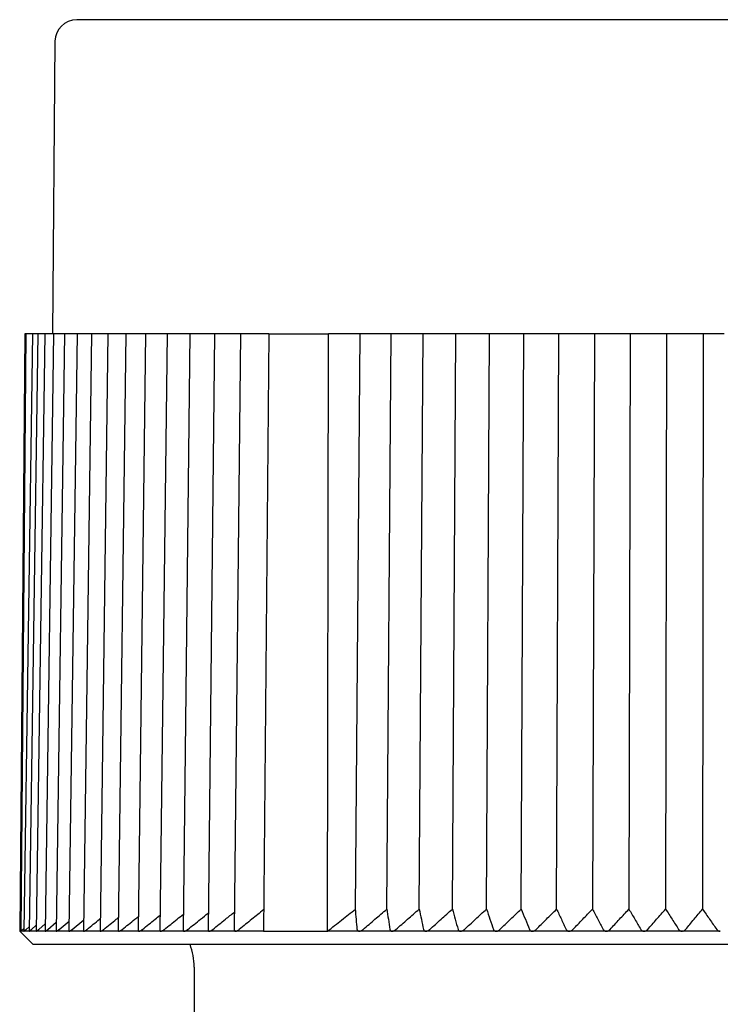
# Model space of a CAD drawing. Header units: millimetres. Extents: x 8 to 306, y 12 to 217.
# Tile 2 of 22: x 27 to 43, y 194 to 217. Entities that reach past the tile are written whole.
import ezdxf

# ---------------------------------------------------------------- set-up
doc = ezdxf.new("R2010")
doc.units = ezdxf.units.MM

msp = doc.modelspace()

# ---------------------------------------------------------------- linework, layer by layer
at = {"color": 7, "linetype": 'Continuous', "lineweight": 30}
for p, q in [((28.056, 216.482), (27.997, 209.777)), ((27.367, 209.777), (27.247, 196.077)), ((27.39, 209.777), (27.274, 196.077)), ((27.544, 209.777), (27.345, 196.078)), ((27.39, 209.777), (27.367, 209.777)), ((27.544, 209.777), (27.39, 209.777)), ((27.66, 209.777), (27.462, 196.079)), ((27.594, 209.777), (27.544, 209.777)), ((27.66, 209.777), (27.594, 209.777)), ((27.82, 209.777), (27.624, 196.08)), ((27.714, 209.777), (27.66, 209.777)), ((27.82, 209.777), (27.714, 209.777)), ((27.879, 209.777), (27.82, 209.777)), ((28.024, 209.777), (27.831, 196.081)), ((28.024, 209.777), (27.879, 209.777)), ((28.088, 209.777), (28.024, 209.777)), ((28.272, 209.777), (28.081, 196.082)), ((28.272, 209.777), (28.088, 209.777)), ((28.341, 209.777), (28.272, 209.777)), ((28.562, 209.777), (28.341, 209.777)), ((28.562, 209.777), (28.376, 196.084)), ((28.636, 209.777), (28.562, 209.777)), ((28.895, 209.777), (28.636, 209.777)), ((28.895, 209.777), (28.712, 196.086)), ((28.974, 209.777), (28.895, 209.777)), ((29.269, 209.777), (28.974, 209.777)), ((29.269, 209.777), (29.09, 196.088)), ((29.352, 209.777), (29.269, 209.777)), ((29.682, 209.777), (29.352, 209.777)), ((29.682, 209.777), (29.509, 196.091)), ((29.771, 209.777), (29.682, 209.777)), ((30.135, 209.777), (29.771, 209.777)), ((30.135, 209.777), (29.967, 196.094)), ((30.229, 209.777), (30.135, 209.777)), ((30.626, 209.777), (30.229, 209.777)), ((30.626, 209.777), (30.464, 196.097)), ((30.725, 209.777), (30.626, 209.777)), ((31.152, 209.777), (30.725, 209.777)), ((31.152, 209.777), (30.997, 196.1)), ((31.257, 209.777), (31.152, 209.777)), ((31.714, 209.777), (31.257, 209.777)), ((31.714, 209.777), (31.566, 196.104)), ((31.824, 209.777), (31.714, 209.777)), ((32.309, 209.777), (31.824, 209.777)), ((32.309, 209.777), (32.168, 196.107)), ((32.424, 209.777), (32.309, 209.777)), ((32.957, 209.777), (32.424, 209.777)), ((32.957, 209.777), (32.836, 196.077)), ((32.957, 209.777), (34.328, 209.777)), ((34.304, 196.077), (34.328, 209.777)), ((35.053, 209.777), (34.328, 209.777)), ((34.948, 196.584), (35.053, 209.777)), ((35.094, 209.777), (35.053, 209.777)), ((35.229, 209.777), (35.094, 209.777)), ((35.762, 209.777), (35.229, 209.777)), ((35.666, 196.584), (35.762, 209.777)), ((35.834, 209.777), (35.762, 209.777)), ((35.974, 209.777), (35.834, 209.777)), ((36.495, 209.777), (35.974, 209.777)), ((36.407, 196.584), (36.495, 209.777)), ((36.596, 209.777), (36.495, 209.777)), ((36.74, 209.777), (36.596, 209.777)), ((37.248, 209.777), (36.74, 209.777)), ((37.169, 196.584), (37.248, 209.777)), ((37.378, 209.777), (37.248, 209.777)), ((37.526, 209.777), (37.378, 209.777)), ((38.019, 209.777), (37.526, 209.777)), ((37.95, 196.584), (38.019, 209.777)), ((38.179, 209.777), (38.019, 209.777)), ((38.329, 209.777), (38.179, 209.777)), ((38.808, 209.777), (38.329, 209.777)), ((38.747, 196.584), (38.808, 209.777)), ((38.995, 209.777), (38.808, 209.777)), ((39.149, 209.777), (38.995, 209.777)), ((39.61, 209.777), (39.149, 209.777)), ((39.559, 196.584), (39.61, 209.777)), ((39.826, 209.777), (39.61, 209.777)), ((39.981, 209.777), (39.826, 209.777)), ((40.424, 209.777), (39.981, 209.777)), ((40.424, 209.777), (40.383, 196.584)), ((40.667, 209.777), (40.424, 209.777)), ((40.825, 209.777), (40.667, 209.777)), ((41.248, 209.777), (40.825, 209.777)), ((41.248, 209.777), (41.216, 196.584)), ((41.518, 209.777), (41.248, 209.777)), ((41.677, 209.777), (41.518, 209.777)), ((42.08, 209.777), (41.677, 209.777)), ((42.08, 209.777), (42.058, 196.584)), ((42.376, 209.777), (42.08, 209.777)), ((42.536, 209.777), (42.376, 209.777)), ((42.917, 209.777), (42.536, 209.777)), ((42.917, 209.777), (42.904, 196.584)), ((43.238, 209.777), (42.917, 209.777)), ((43.398, 209.777), (43.238, 209.777)), ((27.517, 196.118), (27.626, 196.216)), ((27.683, 196.118), (27.833, 196.249)), ((27.895, 196.118), (28.084, 196.281)), ((28.15, 196.118), (28.379, 196.31)), ((28.45, 196.118), (28.716, 196.339)), ((27.247, 196.077), (27.547, 195.777)), ((27.247, 196.077), (27.274, 196.077)), ((27.274, 196.077), (27.346, 196.146)), ((27.345, 196.077), (27.274, 196.077)), ((27.463, 196.077), (27.346, 196.077)), ((27.395, 196.118), (27.463, 196.181)), ((27.626, 196.077), (27.463, 196.077)), ((27.834, 196.077), (27.626, 196.077)), ((28.086, 196.077), (27.834, 196.077)), ((28.382, 196.077), (28.087, 196.077)), ((28.72, 196.077), (28.383, 196.077)), ((29.101, 196.077), (28.721, 196.077)), ((29.522, 196.077), (29.102, 196.077)), ((29.983, 196.077), (29.523, 196.077)), ((30.482, 196.077), (29.984, 196.077)), ((31.019, 196.077), (30.484, 196.077)), ((31.591, 196.077), (31.02, 196.077)), ((32.197, 196.077), (31.592, 196.077)), ((32.836, 196.077), (32.198, 196.077)), ((32.836, 196.077), (34.304, 196.077)), ((35.032, 196.077), (34.304, 196.077)), ((35.032, 196.077), (35.033, 196.077)), ((35.785, 196.077), (35.033, 196.077)), ((35.785, 196.077), (35.786, 196.077)), ((36.56, 196.077), (35.786, 196.077)), ((36.56, 196.077), (36.561, 196.077)), ((37.355, 196.077), (36.561, 196.077)), ((37.355, 196.077), (37.357, 196.077)), ((38.169, 196.077), (37.357, 196.077)), ((38.169, 196.077), (38.171, 196.077)), ((38.999, 196.077), (38.171, 196.077)), ((38.999, 196.077), (39.001, 196.077)), ((39.843, 196.077), (39.001, 196.077)), ((40.698, 196.077), (39.845, 196.077)), ((41.562, 196.077), (40.699, 196.077)), ((41.562, 196.077), (41.563, 196.077)), ((42.432, 196.077), (41.563, 196.077)), ((42.442, 196.077), (42.433, 196.077)), ((43.307, 196.077), (42.443, 196.077)), ((27.547, 195.777), (60.447, 195.777)), ((31.247, 195.254), (31.247, 193.776))]:
    msp.add_line(p, q, dxfattribs=at)
for centre, radius, start, end in [((28.556, 216.477), 0.5, 90, 179.5), ((29.747, 195.254), 1.5, 0, 20.3975)]:
    msp.add_arc(centre, radius, start, end, dxfattribs=at)
for points, knots in [([(59.439, 216.977), (59.438, 216.977), (59.438, 216.977), (59.434, 216.977), (59.428, 216.977), (59.419, 216.977), (59.407, 216.977), (59.394, 216.977), (59.377, 216.977), (59.359, 216.977), (59.338, 216.977), (59.314, 216.977), (59.288, 216.977), (59.26, 216.977), (59.235, 216.977), (59.217, 216.977), (59.205, 216.977), (59.193, 216.977), (59.181, 216.977), (59.163, 216.977), (59.14, 216.977), (59.107, 216.977), (59.067, 216.977), (59.02, 216.977), (58.97, 216.977), (58.917, 216.977), (58.861, 216.977), (58.802, 216.977), (58.743, 216.977), (58.683, 216.977), (58.622, 216.977), (58.558, 216.977), (58.493, 216.977), (58.425, 216.977), (58.37, 216.977), (58.329, 216.977), (58.303, 216.977), (58.277, 216.977), (58.251, 216.977), (58.225, 216.977), (58.198, 216.977), (58.171, 216.977), (58.124, 216.977), (58.056, 216.977), (57.969, 216.977), (57.883, 216.977), (57.798, 216.977), (57.711, 216.977), (57.621, 216.977), (57.528, 216.977), (57.433, 216.977), (57.335, 216.977), (57.235, 216.977), (57.133, 216.977), (57.028, 216.977), (56.935, 216.977), (56.853, 216.977), (56.783, 216.977), (56.712, 216.977), (56.641, 216.977), (56.569, 216.977), (56.496, 216.977), (56.422, 216.977), (56.333, 216.977), (56.229, 216.977), (56.109, 216.977), (55.986, 216.977), (55.861, 216.977), (55.733, 216.977), (55.602, 216.977), (55.469, 216.977), (55.333, 216.977), (55.196, 216.977), (55.057, 216.977), (54.916, 216.977), (54.774, 216.977), (54.629, 216.977), (54.483, 216.977), (54.336, 216.977), (54.187, 216.977), (54.038, 216.977), (53.889, 216.977), (53.737, 216.977), (53.583, 216.977), (53.427, 216.977), (53.268, 216.977), (53.107, 216.977), (52.944, 216.977), (52.78, 216.977), (52.614, 216.977), (52.469, 216.977), (52.344, 216.977), (52.241, 216.977), (52.137, 216.977), (52.032, 216.977), (51.928, 216.977), (51.822, 216.977), (51.717, 216.977), (51.591, 216.977), (51.443, 216.977), (51.274, 216.977), (51.105, 216.977), (50.933, 216.977), (50.758, 216.977), (50.582, 216.977), (50.404, 216.977), (50.225, 216.977), (50.045, 216.977), (49.864, 216.977), (49.719, 216.977), (49.612, 216.977), (49.544, 216.977), (49.475, 216.977), (49.406, 216.977), (49.336, 216.977), (49.267, 216.977), (49.198, 216.977), (49.103, 216.977), (48.983, 216.977), (48.836, 216.977), (48.673, 216.977), (48.493, 216.977), (48.295, 216.977), (48.096, 216.977), (47.897, 216.977), (47.697, 216.977), (47.496, 216.977), (47.295, 216.977), (47.136, 216.977), (47.021, 216.977), (46.949, 216.977), (46.878, 216.977), (46.807, 216.977), (46.717, 216.977), (46.605, 216.977), (46.451, 216.977), (46.276, 216.977), (46.079, 216.977), (45.881, 216.977), (45.684, 216.977), (45.486, 216.977), (45.289, 216.977), (45.084, 216.977), (44.872, 216.977), (44.654, 216.977), (44.435, 216.977), (44.216, 216.977), (44.004, 216.977), (43.798, 216.977), (43.599, 216.977), (43.401, 216.977), (43.203, 216.977), (43.006, 216.977), (42.81, 216.977), (42.616, 216.977), (42.423, 216.977), (42.229, 216.977), (42.036, 216.977), (41.843, 216.977), (41.65, 216.977), (41.499, 216.977), (41.39, 216.977), (41.322, 216.977), (41.254, 216.977), (41.185, 216.977), (41.092, 216.977), (40.974, 216.977), (40.812, 216.977), (40.628, 216.977), (40.422, 216.977), (40.217, 216.977), (40.013, 216.977), (39.81, 216.977), (39.608, 216.977), (39.412, 216.977), (39.223, 216.977), (39.039, 216.977), (38.857, 216.977), (38.675, 216.977), (38.494, 216.977), (38.352, 216.977), (38.249, 216.977), (38.186, 216.977), (38.122, 216.977), (38.059, 216.977), (37.995, 216.977), (37.932, 216.977), (37.869, 216.977), (37.761, 216.977), (37.61, 216.977), (37.421, 216.977), (37.241, 216.977), (37.069, 216.977), (36.898, 216.977), (36.727, 216.977), (36.556, 216.977), (36.385, 216.977), (36.215, 216.977), (36.046, 216.977), (35.879, 216.977), (35.712, 216.977), (35.567, 216.977), (35.443, 216.977), (35.339, 216.977), (35.235, 216.977), (35.133, 216.977), (35.031, 216.977), (34.929, 216.977), (34.828, 216.977), (34.709, 216.977), (34.572, 216.977), (34.417, 216.977), (34.264, 216.977), (34.112, 216.977), (33.96, 216.977), (33.809, 216.977), (33.66, 216.977), (33.512, 216.977), (33.365, 216.977), (33.221, 216.977), (33.078, 216.977), (32.937, 216.977), (32.798, 216.977), (32.662, 216.977), (32.527, 216.977), (32.395, 216.977), (32.265, 216.977), (32.139, 216.977), (32.014, 216.977), (31.891, 216.977), (31.769, 216.977), (31.647, 216.977), (31.528, 216.977), (31.411, 216.977), (31.296, 216.977), (31.183, 216.977), (31.087, 216.977), (31.006, 216.977), (30.94, 216.977), (30.875, 216.977), (30.811, 216.977), (30.747, 216.977), (30.685, 216.977), (30.623, 216.977), (30.551, 216.977), (30.469, 216.977), (30.377, 216.977), (30.288, 216.977), (30.2, 216.977), (30.114, 216.977), (30.029, 216.977), (29.947, 216.977), (29.867, 216.977), (29.789, 216.977), (29.713, 216.977), (29.655, 216.977), (29.613, 216.977), (29.586, 216.977), (29.56, 216.977), (29.534, 216.977), (29.508, 216.977), (29.483, 216.977), (29.458, 216.977), (29.424, 216.977), (29.382, 216.977), (29.333, 216.977), (29.28, 216.977), (29.224, 216.977), (29.165, 216.977), (29.109, 216.977), (29.056, 216.977), (29.005, 216.977), (28.957, 216.977), (28.911, 216.977), (28.878, 216.977), (28.854, 216.977), (28.84, 216.977), (28.827, 216.977), (28.813, 216.977), (28.797, 216.977), (28.777, 216.977), (28.752, 216.977), (28.724, 216.977), (28.696, 216.977), (28.671, 216.977), (28.648, 216.977), (28.627, 216.977), (28.609, 216.977), (28.593, 216.977), (28.58, 216.977), (28.569, 216.977), (28.561, 216.977), (28.557, 216.977), (28.556, 216.977), (28.556, 216.977)], [0, 0, 0, 0, 0.004101, 0.008198, 0.012292, 0.016383, 0.020471, 0.024485, 0.028498, 0.032511, 0.036524, 0.040538, 0.044555, 0.048573, 0.052595, 0.054011, 0.055428, 0.056845, 0.058264, 0.059769, 0.062722, 0.065672, 0.070023, 0.07437, 0.078714, 0.083056, 0.087397, 0.091737, 0.096077, 0.100056, 0.104037, 0.108021, 0.112007, 0.115996, 0.11999, 0.121407, 0.122823, 0.124239, 0.125654, 0.127068, 0.128482, 0.129896, 0.131309, 0.135748, 0.140183, 0.144141, 0.148097, 0.152052, 0.156008, 0.160044, 0.164082, 0.168122, 0.172163, 0.176208, 0.180257, 0.18431, 0.186894, 0.189476, 0.192056, 0.194634, 0.197211, 0.199787, 0.202361, 0.204934, 0.208976, 0.213016, 0.217056, 0.221095, 0.225217, 0.229341, 0.233466, 0.237594, 0.241725, 0.24586, 0.25, 0.254133, 0.258262, 0.262386, 0.266506, 0.270624, 0.274666, 0.278706, 0.282746, 0.286785, 0.290907, 0.295031, 0.299156, 0.303284, 0.307415, 0.31155, 0.31569, 0.31822, 0.320748, 0.323274, 0.325798, 0.328321, 0.330843, 0.333364, 0.335883, 0.339841, 0.343797, 0.347753, 0.351708, 0.355745, 0.359783, 0.363822, 0.367864, 0.371909, 0.375957, 0.38001, 0.381533, 0.383056, 0.384577, 0.386098, 0.387619, 0.389139, 0.390658, 0.392177, 0.395358, 0.398537, 0.401715, 0.40597, 0.410223, 0.414477, 0.41873, 0.422985, 0.427242, 0.431501, 0.435764, 0.437266, 0.438768, 0.440271, 0.441773, 0.443192, 0.445977, 0.44876, 0.452864, 0.456965, 0.461063, 0.465159, 0.469254, 0.473349, 0.477444, 0.48195, 0.486457, 0.490967, 0.495481, 0.5, 0.504102, 0.5082, 0.512294, 0.516385, 0.520474, 0.524488, 0.528501, 0.532514, 0.536527, 0.540541, 0.544557, 0.548575, 0.552595, 0.554012, 0.555428, 0.556845, 0.558264, 0.559769, 0.562722, 0.565672, 0.570023, 0.57437, 0.578714, 0.583056, 0.587397, 0.591737, 0.596077, 0.600056, 0.604037, 0.608021, 0.612007, 0.615996, 0.61999, 0.621407, 0.622823, 0.624239, 0.625654, 0.627068, 0.628482, 0.629896, 0.631309, 0.635748, 0.640183, 0.644141, 0.648097, 0.652052, 0.656008, 0.660044, 0.664082, 0.668122, 0.672163, 0.676208, 0.680257, 0.68431, 0.686894, 0.689476, 0.692056, 0.694634, 0.697211, 0.699787, 0.702361, 0.704934, 0.708976, 0.713016, 0.717056, 0.721095, 0.725217, 0.729341, 0.733466, 0.737594, 0.741725, 0.74586, 0.75, 0.754133, 0.758262, 0.762386, 0.766506, 0.770624, 0.774666, 0.778706, 0.782746, 0.786785, 0.790907, 0.795031, 0.799156, 0.803284, 0.807415, 0.81155, 0.81569, 0.81822, 0.820748, 0.823274, 0.825798, 0.828321, 0.830843, 0.833364, 0.835883, 0.839841, 0.843797, 0.847753, 0.851708, 0.855745, 0.859783, 0.863822, 0.867864, 0.871909, 0.875957, 0.88001, 0.881533, 0.883056, 0.884577, 0.886098, 0.887619, 0.889139, 0.890658, 0.892177, 0.895358, 0.898537, 0.901715, 0.90597, 0.910223, 0.914477, 0.91873, 0.922985, 0.927242, 0.931501, 0.935764, 0.937266, 0.938768, 0.940271, 0.941773, 0.943192, 0.945976, 0.948759, 0.952862, 0.956962, 0.96106, 0.965157, 0.969252, 0.973346, 0.977441, 0.981947, 0.986455, 0.990966, 0.99548, 1, 1, 1, 1]), ([(29.598, 196.118), (29.695, 196.196), (29.819, 196.296), (29.944, 196.396), (29.971, 196.418)], [0, 0, 0, 0, 0.7784769, 1, 1, 1, 1]), ([(30.062, 196.118), (30.159, 196.196), (30.294, 196.305), (30.43, 196.413), (30.468, 196.443)], [0, 0, 0, 0, 0.718028, 1, 1, 1, 1]), ([(30.564, 196.118), (30.661, 196.196), (30.806, 196.313), (30.953, 196.429), (31.001, 196.468)], [0, 0, 0, 0, 0.667007, 1, 1, 1, 1]), ([(31.102, 196.118), (31.199, 196.196), (31.355, 196.321), (31.511, 196.446), (31.57, 196.493)], [0, 0, 0, 0, 0.623152, 1, 1, 1, 1]), ([(31.676, 196.118), (31.772, 196.196), (31.938, 196.33), (32.104, 196.462), (32.172, 196.517)], [0, 0, 0, 0, 0.58486, 1, 1, 1, 1]), ([(32.84, 196.568), (32.75, 196.496), (32.564, 196.347), (32.379, 196.196), (32.283, 196.118)], [0, 0, 0, 0, 0.482112, 1, 1, 1, 1]), ([(34.304, 196.077), (34.359, 196.12), (34.467, 196.206), (34.628, 196.334), (34.788, 196.46), (34.895, 196.543), (34.948, 196.584)], [0, 0, 0, 0, 0.2536691, 0.5048909, 0.7536673, 1, 1, 1, 1]), ([(34.987, 196.118), (34.98, 196.196), (34.967, 196.352), (34.954, 196.507), (34.948, 196.584)], [0, 0, 0, 0, 0.499996, 1, 1, 1, 1]), ([(35.122, 196.118), (35.213, 196.196), (35.394, 196.352), (35.575, 196.507), (35.666, 196.584)], [0, 0, 0, 0, 0.499996, 1, 1, 1, 1]), ([(35.666, 196.584), (35.678, 196.507), (35.701, 196.352), (35.724, 196.196), (35.735, 196.118)], [0, 0, 0, 0, 0.499996, 1, 1, 1, 1]), ([(35.875, 196.118), (35.964, 196.196), (36.141, 196.352), (36.318, 196.507), (36.407, 196.584)], [0, 0, 0, 0, 0.499996, 1, 1, 1, 1]), ([(36.407, 196.584), (36.424, 196.507), (36.457, 196.352), (36.49, 196.196), (36.507, 196.118)], [0, 0, 0, 0, 0.499996, 1, 1, 1, 1]), ([(36.651, 196.118), (36.737, 196.196), (36.909, 196.352), (37.083, 196.507), (37.169, 196.584)], [0, 0, 0, 0, 0.499996, 1, 1, 1, 1]), ([(37.169, 196.584), (37.191, 196.507), (37.234, 196.352), (37.277, 196.196), (37.299, 196.118)], [0, 0, 0, 0, 0.499996, 1, 1, 1, 1]), ([(37.446, 196.118), (37.53, 196.196), (37.698, 196.352), (37.866, 196.507), (37.95, 196.584)], [0, 0, 0, 0, 0.499996, 1, 1, 1, 1]), ([(37.95, 196.584), (37.977, 196.507), (38.03, 196.352), (38.083, 196.196), (38.109, 196.118)], [0, 0, 0, 0, 0.499996, 1, 1, 1, 1]), ([(38.26, 196.118), (38.341, 196.196), (38.503, 196.352), (38.666, 196.507), (38.747, 196.584)], [0, 0, 0, 0, 0.499996, 1, 1, 1, 1]), ([(38.747, 196.584), (38.779, 196.507), (38.842, 196.352), (38.904, 196.196), (38.936, 196.118)], [0, 0, 0, 0, 0.499996, 1, 1, 1, 1]), ([(39.089, 196.118), (39.167, 196.196), (39.323, 196.352), (39.48, 196.507), (39.559, 196.584)], [0, 0, 0, 0, 0.499996, 1, 1, 1, 1]), ([(39.559, 196.584), (39.595, 196.507), (39.668, 196.352), (39.74, 196.196), (39.776, 196.118)], [0, 0, 0, 0, 0.499996, 1, 1, 1, 1]), ([(39.932, 196.118), (40.007, 196.196), (40.157, 196.352), (40.307, 196.507), (40.383, 196.584)], [0, 0, 0, 0, 0.4999962, 1, 1, 1, 1]), ([(40.383, 196.584), (40.424, 196.507), (40.506, 196.352), (40.587, 196.196), (40.628, 196.118)], [0, 0, 0, 0, 0.499996, 1, 1, 1, 1]), ([(40.785, 196.118), (40.857, 196.196), (41, 196.352), (41.144, 196.507), (41.216, 196.584)], [0, 0, 0, 0, 0.499996, 1, 1, 1, 1]), ([(41.216, 196.584), (41.262, 196.507), (41.353, 196.352), (41.444, 196.196), (41.489, 196.118)], [0, 0, 0, 0, 0.499996, 1, 1, 1, 1]), ([(41.648, 196.118), (41.716, 196.196), (41.852, 196.352), (41.989, 196.507), (42.058, 196.584)], [0, 0, 0, 0, 0.499996, 1, 1, 1, 1]), ([(42.058, 196.584), (42.108, 196.507), (42.208, 196.352), (42.307, 196.196), (42.357, 196.118)], [0, 0, 0, 0, 0.499996, 1, 1, 1, 1]), ([(42.517, 196.118), (42.581, 196.196), (42.71, 196.352), (42.84, 196.507), (42.904, 196.584)], [0, 0, 0, 0, 0.499996, 1, 1, 1, 1]), ([(42.904, 196.584), (42.959, 196.507), (43.067, 196.352), (43.176, 196.196), (43.23, 196.118)], [0, 0, 0, 0, 0.499996, 1, 1, 1, 1]), ([(28.791, 196.118), (28.886, 196.196), (28.987, 196.279), (29.088, 196.361), (29.094, 196.366)], [0, 0, 0, 0, 0.942588, 1, 1, 1, 1]), ([(29.174, 196.118), (29.27, 196.196), (29.383, 196.288), (29.496, 196.379), (29.513, 196.392)], [0, 0, 0, 0, 0.851656, 1, 1, 1, 1]), ([(27.345, 196.078), (27.345, 196.078), (27.345, 196.077), (27.345, 196.077), (27.346, 196.077)], [0, 0, 0, 0, 0.22035, 1, 1, 1, 1]), ([(27.346, 196.077), (27.346, 196.077), (27.348, 196.078), (27.352, 196.08), (27.357, 196.085), (27.363, 196.09), (27.37, 196.096), (27.378, 196.103), (27.386, 196.11), (27.392, 196.115), (27.395, 196.118)], [0, 0, 0, 0, 0.127549, 0.255171, 0.381922, 0.508787, 0.628812, 0.749289, 0.8695, 1, 1, 1, 1]), ([(27.462, 196.079), (27.462, 196.078), (27.462, 196.077), (27.463, 196.077), (27.463, 196.077)], [0, 0, 0, 0, 0.475616, 1, 1, 1, 1]), ([(27.463, 196.077), (27.464, 196.077), (27.466, 196.078), (27.471, 196.08), (27.477, 196.085), (27.484, 196.09), (27.491, 196.096), (27.499, 196.103), (27.507, 196.11), (27.513, 196.115), (27.517, 196.118)], [0, 0, 0, 0, 0.1275487, 0.2551706, 0.3819219, 0.5087873, 0.6288122, 0.7492893, 0.8695002, 1, 1, 1, 1]), ([(27.624, 196.08), (27.624, 196.08), (27.624, 196.078), (27.625, 196.078), (27.626, 196.077), (27.626, 196.077)], [0, 0, 0, 0, 0.019043, 0.605072, 1, 1, 1, 1]), ([(27.626, 196.077), (27.627, 196.077), (27.63, 196.078), (27.635, 196.08), (27.642, 196.085), (27.649, 196.09), (27.657, 196.096), (27.665, 196.103), (27.674, 196.11), (27.68, 196.115), (27.683, 196.118)], [0, 0, 0, 0, 0.127549, 0.255171, 0.381922, 0.508787, 0.628812, 0.749289, 0.8695, 1, 1, 1, 1]), ([(27.831, 196.081), (27.831, 196.08), (27.831, 196.079), (27.832, 196.078), (27.834, 196.077), (27.834, 196.077)], [0, 0, 0, 0, 0.2168611, 0.6847124, 1, 1, 1, 1]), ([(27.834, 196.077), (27.836, 196.077), (27.838, 196.078), (27.844, 196.08), (27.851, 196.085), (27.859, 196.09), (27.867, 196.096), (27.876, 196.103), (27.885, 196.11), (27.892, 196.115), (27.895, 196.118)], [0, 0, 0, 0, 0.127549, 0.255171, 0.381922, 0.508787, 0.628812, 0.749289, 0.8695, 1, 1, 1, 1]), ([(28.082, 196.082), (28.082, 196.081), (28.082, 196.079), (28.084, 196.078), (28.086, 196.077), (28.086, 196.077)], [0, 0, 0, 0, 0.348302, 0.73763, 1, 1, 1, 1]), ([(28.086, 196.077), (28.088, 196.077), (28.091, 196.078), (28.098, 196.08), (28.105, 196.085), (28.114, 196.09), (28.122, 196.096), (28.131, 196.103), (28.141, 196.11), (28.147, 196.115), (28.15, 196.118)], [0, 0, 0, 0, 0.127549, 0.255171, 0.381922, 0.508787, 0.628812, 0.749289, 0.8695, 1, 1, 1, 1]), ([(28.376, 196.084), (28.376, 196.084), (28.375, 196.082), (28.377, 196.079), (28.379, 196.078), (28.381, 196.077), (28.382, 196.077)], [0, 0, 0, 0, 0.121277, 0.444372, 0.776307, 1, 1, 1, 1]), ([(28.382, 196.077), (28.384, 196.077), (28.388, 196.078), (28.395, 196.08), (28.403, 196.085), (28.412, 196.09), (28.421, 196.096), (28.43, 196.103), (28.44, 196.11), (28.446, 196.115), (28.45, 196.118)], [0, 0, 0, 0, 0.127549, 0.255171, 0.381922, 0.508787, 0.628812, 0.749289, 0.8695, 1, 1, 1, 1]), ([(28.712, 196.086), (28.712, 196.085), (28.712, 196.082), (28.714, 196.079), (28.717, 196.078), (28.72, 196.077), (28.721, 196.077)], [0, 0, 0, 0, 0.234952, 0.51625, 0.805245, 1, 1, 1, 1]), ([(28.721, 196.077), (28.723, 196.077), (28.727, 196.078), (28.734, 196.08), (28.743, 196.085), (28.752, 196.09), (28.762, 196.096), (28.771, 196.103), (28.781, 196.11), (28.788, 196.115), (28.791, 196.118)], [0, 0, 0, 0, 0.127549, 0.255171, 0.381922, 0.508787, 0.628812, 0.749289, 0.8695, 1, 1, 1, 1]), ([(29.09, 196.088), (29.09, 196.088), (29.09, 196.086), (29.091, 196.083), (29.094, 196.079), (29.097, 196.078), (29.1, 196.077), (29.101, 196.077)], [0, 0, 0, 0, 0.018086, 0.323052, 0.571957, 0.827672, 1, 1, 1, 1]), ([(29.101, 196.077), (29.103, 196.077), (29.108, 196.078), (29.116, 196.08), (29.125, 196.085), (29.135, 196.09), (29.145, 196.096), (29.154, 196.103), (29.164, 196.11), (29.171, 196.115), (29.174, 196.118)], [0, 0, 0, 0, 0.127549, 0.255171, 0.381922, 0.508787, 0.628812, 0.749289, 0.8695, 1, 1, 1, 1]), ([(29.509, 196.091), (29.509, 196.09), (29.509, 196.087), (29.511, 196.083), (29.514, 196.079), (29.518, 196.078), (29.521, 196.077), (29.523, 196.077)], [0, 0, 0, 0, 0.123196, 0.395516, 0.617777, 0.846119, 1, 1, 1, 1]), ([(29.523, 196.077), (29.525, 196.077), (29.53, 196.078), (29.539, 196.08), (29.548, 196.085), (29.558, 196.09), (29.568, 196.096), (29.578, 196.103), (29.588, 196.11), (29.595, 196.115), (29.598, 196.118)], [0, 0, 0, 0, 0.127549, 0.255171, 0.381922, 0.508787, 0.628812, 0.749289, 0.8695, 1, 1, 1, 1]), ([(29.968, 196.094), (29.968, 196.092), (29.968, 196.088), (29.97, 196.083), (29.974, 196.079), (29.978, 196.078), (29.982, 196.077), (29.984, 196.077)], [0, 0, 0, 0, 0.207997, 0.453979, 0.654744, 0.861002, 1, 1, 1, 1]), ([(29.984, 196.077), (29.986, 196.077), (29.991, 196.078), (30.001, 196.08), (30.011, 196.085), (30.021, 196.09), (30.031, 196.096), (30.041, 196.103), (30.052, 196.11), (30.058, 196.115), (30.062, 196.118)], [0, 0, 0, 0, 0.1275487, 0.2551706, 0.3819219, 0.5087873, 0.6288122, 0.7492893, 0.8695002, 1, 1, 1, 1]), ([(30.464, 196.097), (30.464, 196.096), (30.464, 196.093), (30.465, 196.088), (30.468, 196.083), (30.472, 196.079), (30.477, 196.078), (30.481, 196.077), (30.483, 196.077)], [0, 0, 0, 0, 0.061178, 0.27955, 0.503309, 0.685936, 0.87356, 1, 1, 1, 1]), ([(30.483, 196.077), (30.486, 196.077), (30.491, 196.078), (30.501, 196.08), (30.511, 196.085), (30.521, 196.089), (30.53, 196.094), (30.54, 196.101), (30.551, 196.109), (30.56, 196.115), (30.564, 196.118)], [0, 0, 0, 0, 0.125386, 0.255199, 0.380459, 0.508828, 0.59743, 0.686728, 0.869499, 1, 1, 1, 1]), ([(30.997, 196.1), (30.997, 196.098), (30.997, 196.094), (30.999, 196.088), (31.003, 196.083), (31.008, 196.079), (31.013, 196.078), (31.018, 196.077), (31.019, 196.077)], [0, 0, 0, 0, 0.13995, 0.339999, 0.544984, 0.712287, 0.884168, 1, 1, 1, 1]), ([(31.019, 196.077), (31.022, 196.077), (31.028, 196.078), (31.038, 196.08), (31.049, 196.085), (31.059, 196.089), (31.068, 196.094), (31.078, 196.101), (31.09, 196.109), (31.098, 196.115), (31.102, 196.118)], [0, 0, 0, 0, 0.1253864, 0.2551992, 0.3804593, 0.5088276, 0.5974303, 0.6867275, 0.8694991, 1, 1, 1, 1]), ([(31.566, 196.104), (31.566, 196.102), (31.566, 196.099), (31.567, 196.094), (31.569, 196.088), (31.573, 196.083), (31.579, 196.079), (31.585, 196.078), (31.59, 196.077), (31.591, 196.077)], [0, 0, 0, 0, 0.077096, 0.208434, 0.392554, 0.581216, 0.735197, 0.893392, 1, 1, 1, 1]), ([(31.591, 196.077), (31.594, 196.077), (31.601, 196.078), (31.611, 196.08), (31.622, 196.085), (31.633, 196.089), (31.642, 196.094), (31.652, 196.101), (31.664, 196.109), (31.672, 196.115), (31.676, 196.118)], [0, 0, 0, 0, 0.125386, 0.255199, 0.380459, 0.508828, 0.59743, 0.686728, 0.869499, 1, 1, 1, 1]), ([(32.168, 196.107), (32.168, 196.107), (32.168, 196.104), (32.169, 196.1), (32.17, 196.094), (32.173, 196.088), (32.178, 196.083), (32.184, 196.079), (32.191, 196.078), (32.195, 196.077), (32.197, 196.077)], [0, 0, 0, 0, 0.0254745, 0.1460822, 0.2676028, 0.4379598, 0.6125196, 0.7549912, 0.9013607, 1, 1, 1, 1]), ([(32.197, 196.077), (32.201, 196.077), (32.207, 196.078), (32.218, 196.08), (32.23, 196.085), (32.242, 196.09), (32.255, 196.098), (32.269, 196.107), (32.278, 196.114), (32.283, 196.118)], [0, 0, 0, 0, 0.125402, 0.25523, 0.380506, 0.50889, 0.661138, 0.816643, 1, 1, 1, 1]), ([(34.987, 196.118), (34.987, 196.115), (34.988, 196.11), (34.99, 196.102), (34.994, 196.094), (35, 196.088), (35.008, 196.083), (35.016, 196.079), (35.024, 196.078), (35.03, 196.077), (35.032, 196.077)], [0, 0, 0, 0, 0.1328508, 0.2659873, 0.3986337, 0.5424524, 0.6861038, 0.8066927, 0.9272025, 1, 1, 1, 1]), ([(35.033, 196.077), (35.037, 196.077), (35.045, 196.078), (35.058, 196.081), (35.07, 196.085), (35.08, 196.089), (35.088, 196.094), (35.096, 196.098), (35.105, 196.104), (35.114, 196.111), (35.12, 196.116), (35.122, 196.118)], [0, 0, 0, 0, 0.128792, 0.262266, 0.390914, 0.522779, 0.565372, 0.671696, 0.779042, 0.889139, 1, 1, 1, 1]), ([(35.735, 196.118), (35.736, 196.115), (35.737, 196.11), (35.74, 196.102), (35.745, 196.094), (35.751, 196.088), (35.759, 196.083), (35.768, 196.079), (35.777, 196.078), (35.782, 196.077), (35.785, 196.077)], [0, 0, 0, 0, 0.1328508, 0.2659873, 0.3986337, 0.5424524, 0.6861038, 0.8066927, 0.9272025, 1, 1, 1, 1]), ([(35.786, 196.077), (35.79, 196.077), (35.798, 196.078), (35.81, 196.081), (35.823, 196.085), (35.834, 196.09), (35.843, 196.095), (35.852, 196.1), (35.861, 196.106), (35.868, 196.112), (35.873, 196.116), (35.875, 196.118)], [0, 0, 0, 0, 0.126318, 0.257052, 0.381083, 0.508037, 0.605936, 0.704739, 0.805984, 0.907913, 1, 1, 1, 1]), ([(36.507, 196.118), (36.508, 196.115), (36.509, 196.11), (36.513, 196.102), (36.518, 196.094), (36.525, 196.088), (36.533, 196.083), (36.543, 196.079), (36.552, 196.078), (36.558, 196.077), (36.56, 196.077)], [0, 0, 0, 0, 0.132851, 0.265987, 0.398634, 0.542452, 0.686104, 0.806693, 0.927202, 1, 1, 1, 1]), ([(36.561, 196.077), (36.565, 196.077), (36.573, 196.078), (36.585, 196.08), (36.596, 196.084), (36.605, 196.088), (36.614, 196.092), (36.623, 196.097), (36.631, 196.102), (36.641, 196.109), (36.647, 196.115), (36.651, 196.118)], [0, 0, 0, 0, 0.123954, 0.252081, 0.351196, 0.451854, 0.546814, 0.6427, 0.741103, 0.840212, 1, 1, 1, 1]), ([(37.299, 196.118), (37.3, 196.115), (37.302, 196.11), (37.306, 196.102), (37.312, 196.094), (37.319, 196.088), (37.328, 196.083), (37.338, 196.079), (37.347, 196.078), (37.353, 196.077), (37.355, 196.077)], [0, 0, 0, 0, 0.132851, 0.265987, 0.398634, 0.542452, 0.686104, 0.806693, 0.927202, 1, 1, 1, 1]), ([(37.357, 196.077), (37.361, 196.077), (37.369, 196.078), (37.382, 196.081), (37.394, 196.085), (37.404, 196.089), (37.413, 196.093), (37.421, 196.098), (37.429, 196.104), (37.438, 196.11), (37.443, 196.116), (37.446, 196.118)], [0, 0, 0, 0, 0.1217471, 0.2474455, 0.3965253, 0.4852067, 0.5747372, 0.6665943, 0.7591108, 0.8790495, 1, 1, 1, 1]), ([(38.109, 196.118), (38.11, 196.115), (38.112, 196.11), (38.117, 196.102), (38.124, 196.094), (38.132, 196.088), (38.141, 196.083), (38.152, 196.079), (38.161, 196.078), (38.167, 196.077), (38.169, 196.077)], [0, 0, 0, 0, 0.132851, 0.265987, 0.398634, 0.542452, 0.686104, 0.806693, 0.927202, 1, 1, 1, 1]), ([(38.171, 196.077), (38.175, 196.077), (38.183, 196.078), (38.194, 196.08), (38.205, 196.083), (38.213, 196.087), (38.221, 196.09), (38.229, 196.095), (38.238, 196.1), (38.249, 196.108), (38.256, 196.115), (38.26, 196.118)], [0, 0, 0, 0, 0.119699, 0.243153, 0.342333, 0.426611, 0.511704, 0.599051, 0.687045, 0.842325, 1, 1, 1, 1]), ([(38.936, 196.118), (38.937, 196.115), (38.939, 196.11), (38.945, 196.102), (38.952, 196.094), (38.96, 196.088), (38.97, 196.083), (38.981, 196.079), (38.991, 196.078), (38.997, 196.077), (38.999, 196.077)], [0, 0, 0, 0, 0.132851, 0.265987, 0.398634, 0.542452, 0.686104, 0.806693, 0.927202, 1, 1, 1, 1]), ([(39.001, 196.077), (39.005, 196.077), (39.013, 196.078), (39.023, 196.08), (39.031, 196.082), (39.038, 196.084), (39.046, 196.088), (39.053, 196.091), (39.061, 196.096), (39.068, 196.101), (39.078, 196.108), (39.085, 196.114), (39.089, 196.118)], [0, 0, 0, 0, 0.117857, 0.239297, 0.288912, 0.36908, 0.450027, 0.533155, 0.616917, 0.711213, 0.806164, 1, 1, 1, 1]), ([(39.776, 196.118), (39.777, 196.115), (39.78, 196.11), (39.786, 196.102), (39.793, 196.094), (39.803, 196.088), (39.813, 196.083), (39.824, 196.079), (39.834, 196.078), (39.841, 196.077), (39.844, 196.077)], [0, 0, 0, 0, 0.13166, 0.263603, 0.395061, 0.537591, 0.679954, 0.799278, 0.918524, 1, 1, 1, 1]), ([(39.844, 196.077), (39.848, 196.077), (39.856, 196.078), (39.867, 196.08), (39.876, 196.083), (39.886, 196.086), (39.896, 196.091), (39.906, 196.097), (39.914, 196.102), (39.921, 196.108), (39.927, 196.113), (39.93, 196.117), (39.932, 196.118)], [0, 0, 0, 0, 0.119605, 0.243049, 0.318746, 0.395178, 0.552679, 0.646263, 0.740592, 0.836937, 0.93385, 1, 1, 1, 1]), ([(40.628, 196.118), (40.63, 196.115), (40.633, 196.11), (40.639, 196.102), (40.647, 196.094), (40.656, 196.088), (40.667, 196.083), (40.679, 196.079), (40.689, 196.078), (40.696, 196.077), (40.699, 196.077)], [0, 0, 0, 0, 0.13166, 0.263603, 0.395061, 0.537591, 0.679954, 0.799278, 0.918524, 1, 1, 1, 1]), ([(40.699, 196.077), (40.702, 196.077), (40.708, 196.078), (40.72, 196.079), (40.733, 196.083), (40.747, 196.089), (40.76, 196.096), (40.77, 196.104), (40.779, 196.111), (40.783, 196.116), (40.785, 196.118)], [0, 0, 0, 0, 0.094865, 0.191637, 0.336732, 0.487163, 0.631964, 0.779718, 0.889473, 1, 1, 1, 1]), ([(41.489, 196.118), (41.491, 196.115), (41.494, 196.11), (41.501, 196.102), (41.509, 196.094), (41.519, 196.088), (41.531, 196.083), (41.542, 196.079), (41.553, 196.078), (41.559, 196.077), (41.562, 196.077)], [0, 0, 0, 0, 0.132851, 0.265987, 0.398634, 0.542452, 0.686104, 0.806693, 0.927202, 1, 1, 1, 1]), ([(41.563, 196.077), (41.568, 196.078), (41.577, 196.078), (41.591, 196.081), (41.605, 196.086), (41.617, 196.092), (41.629, 196.1), (41.639, 196.109), (41.645, 196.115), (41.648, 196.118)], [0, 0, 0, 0, 0.132727, 0.272902, 0.418231, 0.558153, 0.701076, 0.849511, 1, 1, 1, 1]), ([(42.357, 196.118), (42.359, 196.115), (42.363, 196.11), (42.37, 196.102), (42.379, 196.094), (42.389, 196.088), (42.401, 196.083), (42.413, 196.079), (42.423, 196.078), (42.43, 196.077), (42.433, 196.077)], [0, 0, 0, 0, 0.13166, 0.263603, 0.395061, 0.537591, 0.679954, 0.799278, 0.918524, 1, 1, 1, 1]), ([(42.443, 196.078), (42.447, 196.078), (42.457, 196.08), (42.47, 196.084), (42.482, 196.089), (42.492, 196.095), (42.5, 196.101), (42.508, 196.108), (42.513, 196.114), (42.517, 196.118)], [0, 0, 0, 0, 0.14659, 0.298531, 0.444894, 0.594565, 0.694469, 0.795018, 1, 1, 1, 1]), ([(43.23, 196.118), (43.232, 196.115), (43.236, 196.11), (43.244, 196.102), (43.253, 196.094), (43.264, 196.088), (43.275, 196.083), (43.288, 196.079), (43.298, 196.078), (43.305, 196.077), (43.307, 196.077)], [0, 0, 0, 0, 0.132851, 0.265987, 0.398634, 0.542452, 0.686104, 0.806693, 0.927202, 1, 1, 1, 1]), ([(43.312, 196.077), (43.311, 196.077), (43.31, 196.077), (43.308, 196.077), (43.307, 196.077)], [0, 0, 0, 0, 0.629578, 1, 1, 1, 1])]:
    msp.add_open_spline(points, degree=3, knots=knots, dxfattribs=at)

doc.saveas('drawing.dxf')
